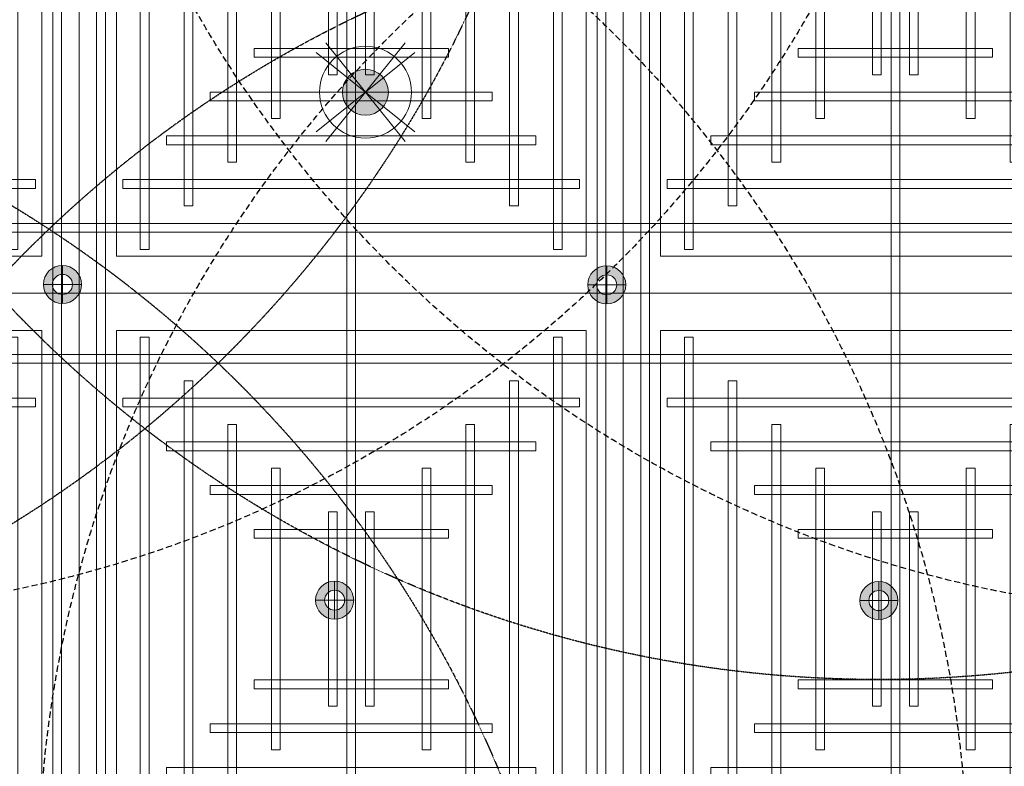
# Model space of a CAD drawing. Header units: millimetres. Extents: x -2073 to 35483, y -49920 to 11085.
# Tile 4 of 70: x 1727 to 3740, y -44212 to -42686. Entities that reach past the tile are written whole.
import ezdxf

# ---------------------------------------------------------------- set-up
doc = ezdxf.new("R2010")
doc.units = ezdxf.units.MM
doc.linetypes.add('DASHED', pattern=[19.05, 12.7, -6.35])
doc.linetypes.add('HIDDEN', pattern=[0.375, 0.25, -0.125])
for name, color, linetype, lineweight in [('Ceiling', 14, 'Continuous', 9), ('E Celing Lighting', 5, 'DASHED', 5), ('Lighting (Ceiling)', 160, 'Continuous', 15)]:
    doc.layers.add(name, color=color, linetype=linetype, lineweight=lineweight)
for name, color, linetype, true_color in [('FIRE-SPKLR-EQP-MPA-12SM-C', 2, 'HIDDEN', 0xffff00), ('RCP LAYOUT', 9, 'Continuous', 0x808080), ('UPRIGHT SPRINKLER EQP', 1, 'Continuous', 0xff0000)]:
    doc.layers.add(name, color=color, linetype=linetype, true_color=true_color)
doc.layers.add('PENDENT SPRINKLER', color=7, linetype='Continuous')

# ---------------------------------------------------------------- blocks, each defined once
blk = doc.blocks.new('SPKLR-EQP-PENDENT-68C')
at = {"layer": 'FIRE-SPKLR-EQP-MPA-12SM-C'}
blk.add_circle((0, 0), 2450, dxfattribs=at)
blk = doc.blocks.new('UPRIGHT SPRINKLER')
at = {"layer": 'FIRE-SPKLR-EQP-MPA-12SM-C', "linetype": 'DASHED'}
blk.add_circle((0, 0), 2450, dxfattribs=at)
blk = doc.blocks.new('ljbsdinfpn')
at = {"layer": 'Lighting (Ceiling)', "true_color": 0x808080}
h = blk.add_hatch(color=8, dxfattribs=at)
h.dxf.hatch_style = 1
edge = h.paths.add_edge_path()
edge.add_arc((-23157.713, -1088.484), 1.848, 0, 360)
h = blk.add_hatch(color=8, dxfattribs=at)
h.dxf.hatch_style = 1
edge = h.paths.add_edge_path()
edge.add_arc((-23157.713, -1088.484), 1.848, 0, 360)
at = {"layer": 'Lighting (Ceiling)', "color": 8, "true_color": 0x808080, "elevation": 0.002}
for points in [[(-23160.911, -1084.504), (-23154.515, -1092.464)], [(-23154.515, -1084.504), (-23160.911, -1092.464)], [(-23153.733, -1085.286), (-23161.693, -1091.682)], [(-23153.733, -1091.682), (-23161.693, -1085.286)]]:
    blk.add_lwpolyline(points, dxfattribs=at)
at = {"layer": 'Lighting (Ceiling)', "color": 8, "true_color": 0x808080}
for radius in [3.697, 3.697, 1.848, 1.848]:
    blk.add_circle((-23157.713, -1088.484, 0.002), radius, dxfattribs=at)
blk = doc.blocks.new('skievubjn')
at = {"layer": 'E Celing Lighting'}
blk.add_blockref('ljbsdinfpn', (1744216.734, -77888.991, -0.002), dxfattribs=at)
blk = doc.blocks.new('cl')
at = {"layer": 'Lighting (Ceiling)', "true_color": 0x808080}
h = blk.add_hatch(color=8, dxfattribs=at)
h.dxf.hatch_style = 1
h.paths.add_polyline_path([(1.533, 0.03, 1), (-1.533, 0.03, 1)])
h.paths.add_polyline_path([(-0.806, 0.03, -1), (0.806, 0.03, -1)], flags=16)
at = {"layer": 'Lighting (Ceiling)', "color": 8, "true_color": 0x808080}
for p, q in [((0, 1.562), (0, -1.503)), ((-1.533, 0.03), (1.533, 0.03))]:
    blk.add_line(p, q, dxfattribs=at)
for radius in [1.533, 0.806]:
    blk.add_circle((0, 0.03), radius, dxfattribs=at)
blk = doc.blocks.new('iserb jk')
at = {"layer": 'E Celing Lighting'}
for p in [(1717937.866, -80158.478), (1717981.664, -80158.508), (1717959.768, -80183.89), (1718003.559, -80183.919)]:
    blk.add_blockref('cl', p, dxfattribs=at)
blk = doc.blocks.new('ceiling inst 2')
at = {"color": 8, "lineweight": 0, "ltscale": 0.25, "true_color": 0x808080}
for points in [[(1722740.061, -79108.617), (1722783.851, -79108.617), (1722783.851, -79057.793), (1722740.061, -79057.793)], [(1722743.061, -79105.617), (1722780.851, -79105.617), (1722780.851, -79060.793), (1722743.061, -79060.793)]]:
    blk.add_lwpolyline(points, close=True, dxfattribs=at)
at = {"layer": 'Ceiling', "color": 8, "lineweight": 0, "ltscale": 0.25, "true_color": 0x808080}
for points in [[(1722741.468, -79108.617), (1722742.172, -79108.617), (1722742.172, -79057.793), (1722741.468, -79057.793)], [(1722761.604, -79108.617), (1722762.308, -79108.617), (1722762.308, -79057.793), (1722761.604, -79057.793)], [(1722782.444, -79108.617), (1722781.74, -79108.617), (1722781.74, -79057.793), (1722782.444, -79057.793)], [(1722744.986, -79105.098), (1722745.69, -79105.098), (1722745.69, -79061.312), (1722744.986, -79061.312)], [(1722778.222, -79105.098), (1722778.926, -79105.098), (1722778.926, -79061.312), (1722778.222, -79061.312)], [(1722783.851, -79063.423), (1722740.061, -79063.423), (1722740.061, -79062.719), (1722783.851, -79062.719)], [(1722748.505, -79101.58), (1722749.208, -79101.58), (1722749.208, -79064.83), (1722748.505, -79064.83)], [(1722774.704, -79101.58), (1722775.407, -79101.58), (1722775.407, -79064.83), (1722774.704, -79064.83)], [(1722780.333, -79066.237), (1722780.333, -79066.941), (1722743.583, -79066.941), (1722743.583, -79066.237)], [(1722752.023, -79098.062), (1722752.726, -79098.062), (1722752.726, -79068.348), (1722752.023, -79068.348)], [(1722771.186, -79098.062), (1722771.889, -79098.062), (1722771.889, -79068.348), (1722771.186, -79068.348)], [(1722776.817, -79069.755), (1722776.817, -79070.459), (1722747.103, -79070.459), (1722747.103, -79069.755)], [(1722756.248, -79094.544), (1722755.545, -79094.544), (1722755.545, -79071.866), (1722756.248, -79071.866)], [(1722767.667, -79094.544), (1722768.371, -79094.544), (1722768.371, -79071.866), (1722767.667, -79071.866)], [(1722773.297, -79073.274), (1722773.297, -79073.977), (1722750.619, -79073.977), (1722750.619, -79073.274)], [(1722760.822, -79091.026), (1722760.118, -79091.026), (1722760.118, -79075.385), (1722760.822, -79075.385)], [(1722763.094, -79091.026), (1722763.797, -79091.026), (1722763.797, -79075.385), (1722763.094, -79075.385)], [(1722769.778, -79076.792), (1722769.778, -79077.496), (1722754.137, -79077.496), (1722754.137, -79076.792)], [(1722769.778, -79089.618), (1722769.778, -79088.915), (1722754.137, -79088.915), (1722754.137, -79089.618)], [(1722773.297, -79093.136), (1722773.297, -79092.433), (1722750.619, -79092.433), (1722750.619, -79093.136)], [(1722776.815, -79096.655), (1722776.815, -79095.951), (1722747.101, -79095.951), (1722747.101, -79096.655)], [(1722780.333, -79100.173), (1722780.333, -79099.469), (1722743.583, -79099.469), (1722743.583, -79100.173)], [(1722783.851, -79102.988), (1722740.061, -79102.988), (1722740.061, -79103.691), (1722783.851, -79103.691)]]:
    blk.add_lwpolyline(points, close=True, dxfattribs=at)
blk = doc.blocks.new('grid 2')
at = {"color": 8, "true_color": 0x808080, "xscale": -1}
for p in [(3444267.353, 115.665), (3444354.934, 115.665), (3444267.353, 64.842), (3444354.934, 64.842)]:
    blk.add_blockref('ceiling inst 2', p, dxfattribs=at)
at = {"color": 8, "true_color": 0x808080}
for p in [(-1212.769, 115.665), (-1212.769, 64.842)]:
    blk.add_blockref('ceiling inst 2', p, dxfattribs=at)
blk = doc.blocks.new('IRISH HOUSE-RCP LAYOUT')
at = {"xscale": 25.4, "yscale": 25.4, "zscale": 25.4}
blk.add_blockref('grid 2', (-43724944.7, 2003175.6), dxfattribs=at)
at = {"layer": 'E Celing Lighting', "color": 8, "true_color": 0x808080, "xscale": 25.4, "yscale": 25.4, "zscale": 25.4}
for name, p in [('iserb jk', (-43633807.3, 2032797.3)), ('skievubjn', (-43712465.3, 2003193.7))]:
    blk.add_blockref(name, p, dxfattribs=at)

msp = doc.modelspace()

# ---------------------------------------------------------------- block references
at = {"layer": 'PENDENT SPRINKLER'}
for p in [(3483.1, -41585), (425.3, -41631.1), (3476.7, -44888.1), (444.3, -45163.6)]:
    msp.add_blockref('SPKLR-EQP-PENDENT-68C', p, dxfattribs=at)
at = {"layer": 'RCP LAYOUT'}
msp.add_blockref('IRISH HOUSE-RCP LAYOUT', (0, -40000), dxfattribs=at)
at = {"layer": 'UPRIGHT SPRINKLER EQP'}
for p in [(1215, -41453.1), (4215, -41453.1), (1215, -44453.1), (4215, -44453.1)]:
    msp.add_blockref('UPRIGHT SPRINKLER', p, dxfattribs=at)

doc.saveas('drawing.dxf')
